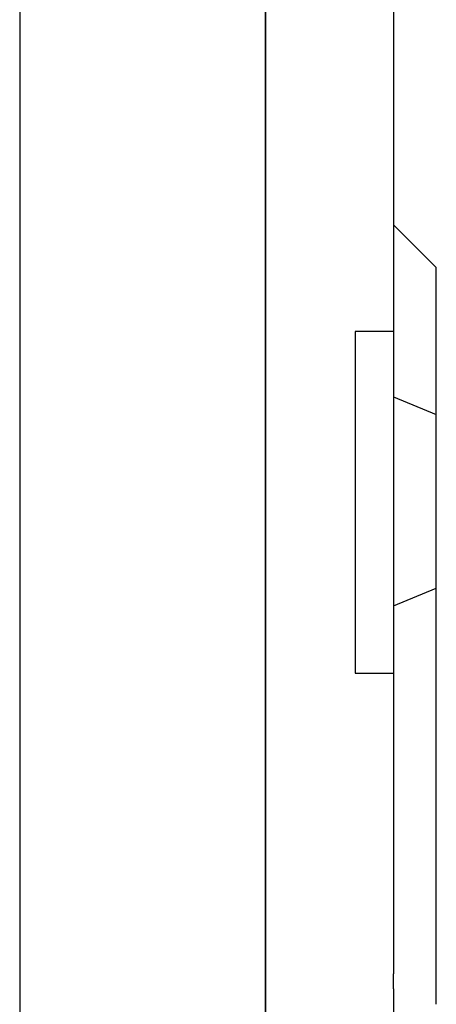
# Model space of a CAD drawing. Header units: millimetres. Extents: x 465 to 857, y 102 to 250.
# Tile 50 of 53: x 814 to 824, y 139 to 162. Entities that reach past the tile are written whole.
import ezdxf

# ---------------------------------------------------------------- set-up
doc = ezdxf.new("R2010")
doc.units = ezdxf.units.MM
doc.layers.add('2', color=7, linetype='CONTINUOUS')

msp = doc.modelspace()

# ---------------------------------------------------------------- linework, layer by layer
at = {"layer": '2', "color": 0, "linetype": 'Continuous'}
for p, q in [((819.553, 137.931), (819.553, 174.831)), ((813.803, 174.631), (813.803, 137.131)), ((819.553, 173.331), (819.553, 139.381)), ((819.553, 173.124), (819.553, 139.588)), ((819.553, 173.124), (819.553, 139.588)), ((822.553, 173.124), (822.553, 154.63)), ((822.553, 157.131), (823.553, 156.131)), ((823.553, 152.688), (823.553, 156.131)), ((821.653, 154.63), (821.653, 146.63)), ((822.553, 154.63), (821.653, 154.63)), ((822.553, 154.63), (822.553, 146.63)), ((822.553, 153.102), (823.553, 152.688)), ((823.553, 148.617), (823.553, 152.688)), ((822.553, 148.203), (823.553, 148.617)), ((823.553, 146.289), (823.553, 148.617)), ((821.653, 146.63), (822.553, 146.63)), ((822.553, 146.63), (822.553, 139.588)), ((823.553, 143.46), (823.553, 146.289)), ((823.553, 141.702), (823.553, 143.46)), ((823.553, 138.874), (823.553, 141.702)), ((819.553, 139.588), (819.553, 139.235)), ((819.553, 139.588), (819.553, 139.235)), ((822.553, 139.235), (822.553, 139.588)), ((819.553, 139.381), (819.553, 136.881)), ((819.553, 139.235), (819.553, 137.028)), ((822.553, 139.235), (822.553, 137.028))]:
    msp.add_line(p, q, dxfattribs=at)

doc.saveas('drawing.dxf')
